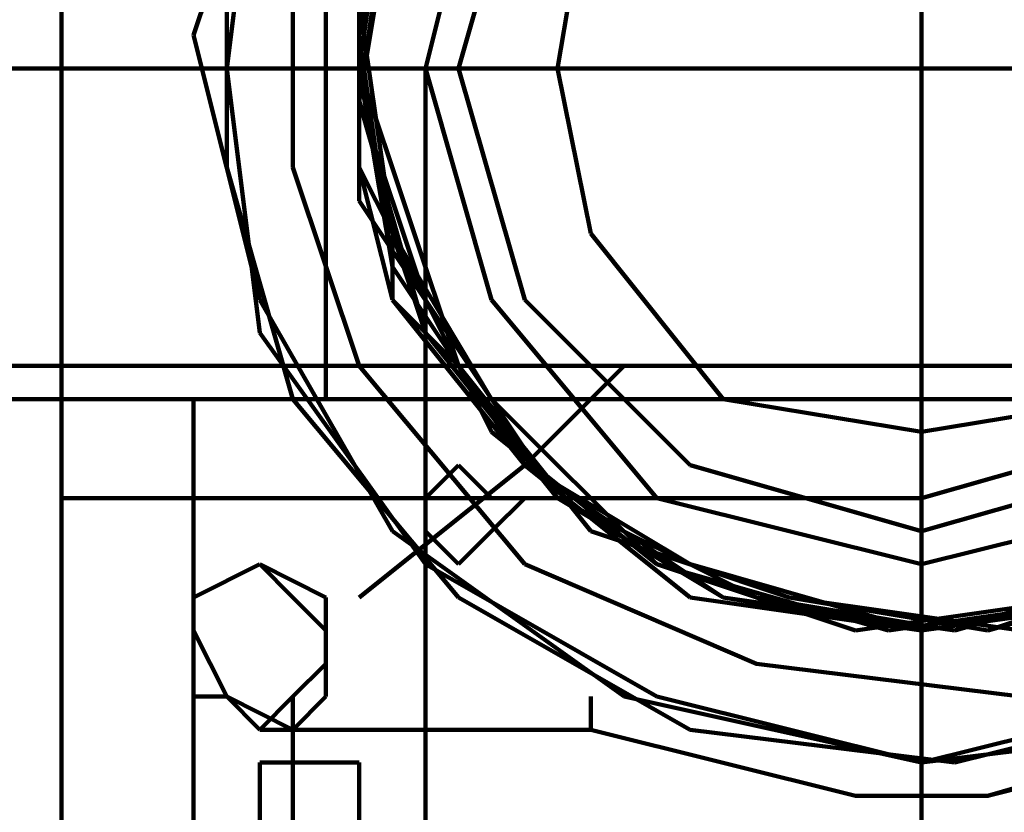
# Model space of a CAD drawing. Header units: inches. Extents: x -1901 to 7725, y 4299 to 7113.
# Tile 102 of 180: x 2424 to 2436, y 6194 to 6205. Entities that reach past the tile are written whole.
import ezdxf

# ---------------------------------------------------------------- set-up
doc = ezdxf.new("R2010")
doc.units = ezdxf.units.IN
doc.header["$MEASUREMENT"] = 0
doc.layers.add('at_Entity', color=7, linetype='Continuous')

msp = doc.modelspace()

# ---------------------------------------------------------------- linework, layer by layer
at = {"layer": 'at_Entity', "color": 7, "lineweight": 211}
for p, q in [((2435.328, 6210.273), (2435.328, 6203.935)), ((2424.347, 6208.583), (2424.347, 6198.444)), ((2427.3, 6208.159), (2426.033, 6204.359)), ((2427.723, 6200.135), (2427.723, 6208.159)), ((2426.88, 6207.316), (2426.457, 6203.935)), ((2429.838, 6207.316), (2428.995, 6203.935)), ((2428.571, 6206.892), (2428.147, 6204.359)), ((2428.571, 6206.892), (2428.147, 6203.935)), ((2428.571, 6206.892), (2428.147, 6203.935)), ((2428.571, 6206.892), (2428.147, 6203.935)), ((2428.571, 6206.892), (2428.147, 6203.935)), ((2428.571, 6206.892), (2428.147, 6203.935)), ((2428.571, 6206.892), (2428.147, 6203.935)), ((2428.571, 6206.892), (2428.147, 6203.935)), ((2428.571, 6206.892), (2428.147, 6203.935)), ((2428.571, 6206.892), (2428.147, 6203.935)), ((2428.571, 6206.892), (2428.147, 6203.935)), ((2428.571, 6206.892), (2428.147, 6203.935)), ((2428.571, 6206.892), (2428.147, 6203.935)), ((2428.571, 6206.892), (2428.147, 6203.935)), ((2428.571, 6206.892), (2428.147, 6203.935)), ((2428.571, 6206.892), (2428.147, 6203.935)), ((2428.571, 6206.892), (2428.147, 6203.935)), ((2428.571, 6206.892), (2428.147, 6203.935)), ((2428.571, 6206.892), (2428.147, 6203.935)), ((2428.571, 6206.892), (2428.147, 6203.935)), ((2428.571, 6206.892), (2428.147, 6203.935)), ((2428.571, 6206.892), (2428.147, 6203.935)), ((2428.571, 6206.892), (2428.147, 6203.935)), ((2428.571, 6206.892), (2428.147, 6203.935)), ((2430.261, 6206.892), (2429.414, 6203.935)), ((2428.571, 6206.468), (2428.147, 6203.516)), ((2431.104, 6206.468), (2430.681, 6203.935)), ((2428.571, 6206.049), (2428.147, 6203.516)), ((2426.457, 6205.625), (2426.457, 6202.668)), ((2427.3, 6205.625), (2427.3, 6202.668)), ((2428.147, 6205.625), (2428.147, 6203.935)), ((2428.147, 6205.625), (2428.147, 6203.935)), ((2428.147, 6205.625), (2428.147, 6202.668)), ((2428.147, 6205.625), (2428.147, 6203.935)), ((2428.147, 6205.625), (2428.147, 6203.935)), ((2428.147, 6205.202), (2428.147, 6202.244)), ((2428.147, 6204.782), (2428.147, 6203.935)), ((2428.147, 6204.782), (2428.147, 6203.935)), ((2428.147, 6204.782), (2428.571, 6201.825)), ((2428.147, 6203.935), (2428.147, 6204.782)), ((2428.147, 6204.782), (2428.147, 6203.935)), ((2428.147, 6203.935), (2428.147, 6204.782)), ((2428.147, 6204.782), (2428.571, 6201.825)), ((2428.147, 6204.782), (2428.147, 6203.935)), ((2428.147, 6204.782), (2428.571, 6201.825)), ((2428.147, 6204.782), (2428.147, 6203.935)), ((2428.147, 6203.935), (2428.147, 6204.782)), ((2426.033, 6204.359), (2426.88, 6200.978)), ((2428.147, 6203.935), (2428.147, 6204.359)), ((2428.147, 6203.935), (2428.147, 6204.359)), ((2428.147, 6203.935), (2428.147, 6204.359)), ((2428.147, 6204.359), (2428.571, 6201.401)), ((2428.147, 6203.935), (2428.147, 6204.359)), ((2428.147, 6203.935), (2428.147, 6204.359)), ((2428.147, 6203.935), (2428.147, 6204.359)), ((2428.147, 6203.935), (2428.147, 6204.359)), ((2428.147, 6203.935), (2428.147, 6204.359)), ((2428.147, 6203.935), (2428.147, 6204.359)), ((2428.147, 6203.935), (2428.147, 6204.359)), ((2428.147, 6203.935), (2428.147, 6204.359)), ((2428.147, 6203.935), (2428.147, 6204.359)), ((2422.233, 6203.935), (2426.457, 6203.935)), ((2422.233, 6203.935), (2428.995, 6203.935)), ((2426.457, 6203.935), (2435.328, 6203.935)), ((2426.457, 6203.935), (2426.88, 6200.558)), ((2428.147, 6203.935), (2428.147, 6203.516)), ((2428.147, 6203.935), (2428.147, 6203.516)), ((2428.147, 6203.935), (2428.147, 6202.668)), ((2428.147, 6203.935), (2428.147, 6203.516)), ((2428.147, 6203.935), (2428.147, 6203.516)), ((2428.147, 6203.935), (2428.571, 6201.401)), ((2428.147, 6203.935), (2428.571, 6201.401)), ((2428.147, 6203.935), (2428.571, 6201.401)), ((2428.147, 6203.935), (2428.571, 6201.401)), ((2428.147, 6203.935), (2428.571, 6201.401)), ((2428.147, 6203.935), (2428.147, 6203.516)), ((2428.147, 6203.935), (2428.147, 6202.668)), ((2428.147, 6203.935), (2428.571, 6201.401)), ((2428.147, 6203.935), (2428.571, 6201.401)), ((2428.147, 6203.935), (2428.571, 6201.401)), ((2428.147, 6202.668), (2428.147, 6203.935)), ((2428.147, 6203.935), (2428.147, 6203.516)), ((2428.147, 6203.935), (2428.147, 6203.516)), ((2428.147, 6203.935), (2428.571, 6201.401)), ((2428.147, 6203.935), (2428.147, 6203.516)), ((2429.414, 6200.135), (2428.147, 6203.935)), ((2428.147, 6203.935), (2428.571, 6201.825)), ((2428.147, 6203.935), (2428.571, 6201.401)), ((2428.147, 6203.935), (2428.571, 6201.401)), ((2428.147, 6203.935), (2428.571, 6201.401)), ((2428.147, 6203.935), (2428.571, 6201.401)), ((2428.147, 6203.935), (2428.571, 6201.401)), ((2428.147, 6203.935), (2428.571, 6201.401)), ((2428.147, 6203.935), (2428.571, 6201.401)), ((2428.147, 6203.935), (2428.571, 6201.401)), ((2428.147, 6203.935), (2428.571, 6201.401)), ((2428.147, 6203.935), (2428.571, 6201.401)), ((2428.147, 6203.516), (2428.147, 6203.935)), ((2428.147, 6203.935), (2428.571, 6201.401)), ((2428.147, 6203.935), (2429.414, 6200.135)), ((2428.147, 6203.935), (2428.571, 6201.401)), ((2428.147, 6203.935), (2428.571, 6201.401)), ((2428.147, 6203.935), (2428.571, 6201.401)), ((2428.147, 6203.935), (2428.571, 6201.401)), ((2428.995, 6138.042), (2428.995, 6203.935)), ((2428.995, 6203.935), (2435.328, 6203.935)), ((2428.995, 6203.935), (2429.838, 6200.978)), ((2429.414, 6203.935), (2430.261, 6200.978)), ((2430.681, 6203.935), (2431.104, 6201.825)), ((2435.328, 6203.935), (2444.2, 6203.935)), ((2441.662, 6203.935), (2435.328, 6203.935)), ((2435.328, 6203.935), (2435.328, 6195.068)), ((2428.147, 6203.516), (2428.147, 6202.668)), ((2428.147, 6203.516), (2428.995, 6200.558)), ((2428.147, 6202.668), (2428.147, 6203.516)), ((2428.147, 6202.668), (2428.147, 6203.516)), ((2428.147, 6203.516), (2428.147, 6202.668)), ((2428.147, 6203.516), (2428.147, 6202.668)), ((2428.147, 6203.516), (2428.995, 6200.978)), ((2428.147, 6202.668), (2428.147, 6203.516)), ((2428.147, 6203.516), (2428.147, 6202.668)), ((2426.457, 6202.668), (2427.3, 6199.711)), ((2427.3, 6202.668), (2428.147, 6200.135)), ((2428.147, 6202.668), (2428.571, 6201.825)), ((2428.147, 6202.668), (2428.571, 6201.825)), ((2428.147, 6202.668), (2428.571, 6201.825)), ((2428.571, 6201.825), (2428.147, 6202.668)), ((2428.571, 6201.825), (2428.147, 6202.668)), ((2428.571, 6201.825), (2428.147, 6202.668)), ((2428.571, 6201.825), (2428.147, 6202.668)), ((2428.147, 6202.668), (2428.571, 6201.825)), ((2428.571, 6200.978), (2428.147, 6202.668)), ((2428.147, 6202.668), (2428.571, 6201.825)), ((2428.571, 6201.825), (2428.147, 6202.668)), ((2428.147, 6202.668), (2428.571, 6201.825)), ((2428.147, 6202.244), (2429.838, 6199.711)), ((2428.571, 6201.825), (2428.571, 6200.978)), ((2428.571, 6201.825), (2428.571, 6200.978)), ((2428.571, 6201.825), (2429.838, 6199.292)), ((2428.571, 6200.978), (2428.571, 6201.825)), ((2428.571, 6201.825), (2429.838, 6199.292)), ((2428.571, 6200.978), (2428.571, 6201.825)), ((2428.995, 6200.558), (2428.571, 6201.825)), ((2428.571, 6201.825), (2429.838, 6199.711)), ((2428.571, 6200.978), (2428.571, 6201.825)), ((2428.571, 6201.825), (2428.571, 6200.978)), ((2428.571, 6201.825), (2428.571, 6200.978)), ((2428.571, 6201.825), (2428.571, 6200.978)), ((2428.571, 6200.978), (2428.571, 6201.825)), ((2428.571, 6201.825), (2428.571, 6200.978)), ((2428.571, 6201.825), (2428.571, 6200.978)), ((2428.571, 6201.825), (2428.571, 6200.978)), ((2431.104, 6201.825), (2432.795, 6199.711)), ((2428.571, 6201.401), (2430.261, 6198.868)), ((2428.571, 6201.401), (2430.261, 6198.868)), ((2428.571, 6201.401), (2430.261, 6198.868)), ((2428.571, 6201.401), (2430.261, 6198.868)), ((2428.571, 6201.401), (2430.261, 6198.868)), ((2428.571, 6201.401), (2430.261, 6198.868)), ((2428.571, 6201.401), (2430.261, 6198.868)), ((2428.571, 6201.401), (2430.261, 6198.868)), ((2428.571, 6201.401), (2430.261, 6198.868)), ((2428.571, 6201.401), (2430.261, 6198.868)), ((2428.571, 6201.401), (2430.261, 6198.868)), ((2428.571, 6201.401), (2430.261, 6198.868)), ((2428.571, 6201.401), (2430.261, 6198.868)), ((2428.571, 6201.401), (2430.261, 6198.868)), ((2428.571, 6201.401), (2430.261, 6198.868)), ((2428.571, 6201.401), (2430.261, 6198.868)), ((2428.571, 6201.401), (2430.261, 6198.868)), ((2428.571, 6201.401), (2430.261, 6198.868)), ((2428.571, 6201.401), (2430.261, 6198.868)), ((2428.571, 6201.401), (2430.261, 6198.868)), ((2428.571, 6201.401), (2430.261, 6198.868)), ((2428.571, 6201.401), (2430.261, 6198.868)), ((2428.571, 6201.401), (2430.261, 6198.868)), ((2428.571, 6201.401), (2430.261, 6198.868)), ((2428.571, 6201.401), (2430.261, 6198.868)), ((2426.88, 6200.978), (2428.571, 6198.025)), ((2428.571, 6200.978), (2428.995, 6200.558)), ((2428.571, 6200.978), (2428.995, 6200.558)), ((2428.995, 6200.558), (2428.571, 6200.978)), ((2428.995, 6200.558), (2428.571, 6200.978)), ((2428.571, 6200.978), (2430.261, 6198.868)), ((2428.995, 6200.558), (2428.571, 6200.978)), ((2428.571, 6200.978), (2430.261, 6198.868)), ((2428.571, 6200.978), (2430.261, 6198.868)), ((2428.571, 6200.978), (2428.995, 6200.558)), ((2428.995, 6200.558), (2428.571, 6200.978)), ((2428.571, 6200.978), (2428.995, 6200.558)), ((2428.571, 6200.978), (2429.414, 6200.135)), ((2428.995, 6200.558), (2428.571, 6200.978)), ((2428.995, 6200.978), (2430.681, 6198.444)), ((2429.838, 6200.978), (2431.947, 6198.444)), ((2430.261, 6200.978), (2432.371, 6198.868)), ((2426.88, 6200.558), (2428.995, 6197.601)), ((2428.995, 6200.558), (2429.414, 6200.135)), ((2428.995, 6200.558), (2430.681, 6198.444)), ((2428.995, 6200.558), (2430.681, 6198.444)), ((2429.414, 6200.135), (2428.995, 6200.558)), ((2428.995, 6200.558), (2429.414, 6200.135)), ((2429.414, 6200.135), (2428.995, 6200.558)), ((2429.414, 6200.135), (2428.995, 6200.558)), ((2428.995, 6200.558), (2429.414, 6200.135)), ((2429.414, 6200.135), (2428.995, 6200.558)), ((2429.414, 6200.135), (2428.995, 6200.558)), ((2575.99, 6200.135), (2288.757, 6200.135)), ((2427.723, 6199.711), (2427.723, 6200.135)), ((2427.723, 6200.135), (2429.414, 6200.135)), ((2428.147, 6200.135), (2430.261, 6197.601)), ((2429.414, 6200.135), (2431.104, 6198.025)), ((2429.414, 6200.135), (2430.681, 6198.444)), ((2429.414, 6200.135), (2431.104, 6198.025)), ((2429.414, 6200.135), (2431.104, 6198.025)), ((2429.414, 6200.135), (2431.104, 6198.025)), ((2429.414, 6200.135), (2431.104, 6198.025)), ((2429.414, 6200.135), (2431.104, 6198.025)), ((2429.414, 6200.135), (2430.681, 6198.444)), ((2429.414, 6200.135), (2430.681, 6198.444)), ((2429.414, 6200.135), (2431.104, 6198.025)), ((2429.414, 6200.135), (2430.681, 6198.444)), ((2429.414, 6200.135), (2430.681, 6198.444)), ((2430.261, 6198.868), (2431.528, 6200.135)), ((2288.757, 6199.711), (2575.99, 6199.711)), ((2422.657, 6199.711), (2427.723, 6199.711)), ((2426.033, 6199.711), (2426.033, 6199.292)), ((2426.033, 6199.711), (2426.033, 6199.292)), ((2427.3, 6199.711), (2429.414, 6197.177)), ((2429.838, 6199.711), (2431.947, 6197.601)), ((2429.838, 6199.711), (2431.947, 6197.601)), ((2432.795, 6199.711), (2435.328, 6199.292)), ((2435.328, 6199.292), (2437.862, 6199.711)), ((2426.033, 6199.292), (2426.033, 6198.444)), ((2429.838, 6199.292), (2431.947, 6197.601)), ((2429.838, 6199.292), (2431.947, 6197.601)), ((2435.328, 6198.444), (2438.286, 6199.292)), ((2428.147, 6197.177), (2430.261, 6198.868)), ((2429.414, 6198.868), (2428.995, 6198.444)), ((2429.838, 6198.444), (2429.414, 6198.868)), ((2430.261, 6198.868), (2432.371, 6197.601)), ((2430.261, 6198.868), (2432.371, 6197.177)), ((2430.261, 6198.868), (2432.371, 6197.177)), ((2430.261, 6198.868), (2432.371, 6197.177)), ((2430.261, 6198.868), (2432.371, 6197.601)), ((2430.261, 6198.868), (2432.371, 6197.177)), ((2430.261, 6198.868), (2432.371, 6197.177)), ((2430.261, 6198.868), (2432.371, 6197.177)), ((2430.261, 6198.868), (2432.371, 6197.177)), ((2430.261, 6198.868), (2432.795, 6197.177)), ((2430.261, 6198.868), (2432.795, 6197.177)), ((2430.261, 6198.868), (2432.795, 6197.177)), ((2430.261, 6198.868), (2432.371, 6197.177)), ((2430.261, 6198.868), (2432.371, 6197.177)), ((2430.261, 6198.868), (2432.371, 6197.177)), ((2430.261, 6198.868), (2432.371, 6197.177)), ((2430.261, 6198.868), (2432.371, 6197.177)), ((2430.261, 6198.868), (2432.371, 6197.177)), ((2430.261, 6198.868), (2432.371, 6197.177)), ((2430.261, 6198.868), (2432.795, 6197.177)), ((2430.261, 6198.868), (2432.371, 6197.177)), ((2430.261, 6198.868), (2432.795, 6197.177)), ((2430.261, 6198.868), (2432.371, 6197.177)), ((2430.261, 6198.868), (2432.371, 6197.177)), ((2430.261, 6198.868), (2432.371, 6197.177)), ((2430.261, 6198.868), (2432.371, 6197.177)), ((2430.261, 6198.868), (2432.371, 6197.177)), ((2430.261, 6198.868), (2432.371, 6197.177)), ((2432.371, 6198.868), (2435.328, 6198.025)), ((2435.328, 6198.025), (2438.286, 6198.868)), ((2435.328, 6198.444), (2424.347, 6198.444)), ((2424.347, 6198.444), (2424.347, 6192.53)), ((2426.033, 6196.754), (2426.033, 6198.444)), ((2428.995, 6198.444), (2428.995, 6198.025)), ((2429.838, 6198.025), (2430.261, 6198.444)), ((2430.261, 6198.444), (2429.838, 6198.444)), ((2430.681, 6198.444), (2432.795, 6197.177)), ((2430.681, 6198.444), (2432.795, 6197.177)), ((2430.681, 6198.444), (2433.219, 6197.177)), ((2430.681, 6198.444), (2432.795, 6197.177)), ((2430.681, 6198.444), (2432.795, 6197.177)), ((2430.681, 6198.444), (2432.795, 6197.177)), ((2430.681, 6198.444), (2432.795, 6197.177)), ((2430.681, 6198.444), (2432.795, 6197.177)), ((2431.947, 6198.444), (2435.328, 6197.601)), ((2435.328, 6197.601), (2438.709, 6198.444)), ((2428.571, 6198.025), (2431.528, 6195.911)), ((2428.995, 6198.025), (2429.414, 6197.601)), ((2429.414, 6197.601), (2429.838, 6198.025)), ((2431.104, 6198.025), (2433.638, 6197.177)), ((2431.104, 6198.025), (2433.638, 6197.177)), ((2431.104, 6198.025), (2433.638, 6197.177)), ((2431.104, 6198.025), (2433.638, 6197.177)), ((2431.104, 6198.025), (2433.638, 6197.177)), ((2431.104, 6198.025), (2433.638, 6197.177)), ((2431.104, 6198.025), (2433.638, 6197.177)), ((2426.88, 6197.601), (2426.033, 6197.177)), ((2426.88, 6197.601), (2426.033, 6197.177)), ((2426.88, 6197.601), (2426.033, 6197.177)), ((2426.88, 6197.601), (2426.033, 6197.177)), ((2427.723, 6197.177), (2426.88, 6197.601)), ((2427.3, 6197.177), (2426.88, 6197.601)), ((2427.723, 6197.177), (2426.88, 6197.601)), ((2427.723, 6197.177), (2426.88, 6197.601)), ((2428.995, 6197.601), (2431.947, 6195.911)), ((2430.261, 6197.601), (2433.219, 6196.33)), ((2431.947, 6197.601), (2434.905, 6196.754)), ((2431.947, 6197.601), (2434.905, 6196.754)), ((2431.947, 6197.601), (2434.485, 6196.754)), ((2431.947, 6197.601), (2434.905, 6196.754)), ((2432.371, 6197.601), (2435.328, 6196.754)), ((2432.371, 6197.601), (2435.328, 6196.754)), ((2435.752, 6196.754), (2438.286, 6197.601)), ((2435.752, 6196.754), (2438.709, 6197.601)), ((2435.752, 6196.754), (2438.286, 6197.601)), ((2435.752, 6196.754), (2438.709, 6197.601)), ((2435.752, 6196.754), (2438.709, 6197.601)), ((2436.171, 6196.754), (2438.709, 6197.601)), ((2436.171, 6196.754), (2438.709, 6197.601)), ((2436.171, 6196.754), (2438.709, 6197.601)), ((2436.171, 6196.754), (2439.129, 6197.601)), ((2436.171, 6196.754), (2438.709, 6197.601)), ((2436.171, 6196.754), (2439.129, 6197.601)), ((2426.033, 6197.177), (2426.033, 6196.754)), ((2426.033, 6197.177), (2426.033, 6196.754)), ((2426.033, 6196.754), (2426.033, 6197.177)), ((2426.033, 6196.754), (2426.033, 6197.177)), ((2426.033, 6197.177), (2426.033, 6196.754)), ((2426.033, 6197.177), (2426.033, 6196.33)), ((2427.723, 6196.754), (2427.3, 6197.177)), ((2427.723, 6196.33), (2427.723, 6197.177)), ((2427.723, 6196.33), (2427.723, 6197.177)), ((2427.723, 6196.33), (2427.723, 6197.177)), ((2429.414, 6197.177), (2432.371, 6195.487)), ((2432.371, 6197.177), (2435.328, 6196.754)), ((2432.371, 6197.177), (2435.328, 6196.754)), ((2432.371, 6197.177), (2435.328, 6196.754)), ((2432.371, 6197.177), (2435.328, 6196.754)), ((2432.371, 6197.177), (2435.328, 6196.754)), ((2432.371, 6197.177), (2435.328, 6196.754)), ((2432.371, 6197.177), (2435.328, 6196.754)), ((2432.371, 6197.177), (2435.328, 6196.754)), ((2432.371, 6197.177), (2435.328, 6196.754)), ((2432.371, 6197.177), (2435.328, 6196.754)), ((2432.371, 6197.177), (2435.328, 6196.754)), ((2432.371, 6197.177), (2435.328, 6196.754)), ((2432.371, 6197.177), (2435.328, 6196.754)), ((2432.371, 6197.177), (2435.328, 6196.754)), ((2432.371, 6197.177), (2435.328, 6196.754)), ((2432.371, 6197.177), (2435.328, 6196.754)), ((2432.371, 6197.177), (2435.328, 6196.754)), ((2432.371, 6197.177), (2435.328, 6196.754)), ((2432.371, 6197.177), (2435.328, 6196.754)), ((2432.371, 6197.177), (2435.328, 6196.754)), ((2432.371, 6197.177), (2435.328, 6196.754)), ((2432.795, 6197.177), (2435.328, 6196.754)), ((2432.795, 6197.177), (2435.328, 6196.754)), ((2432.795, 6197.177), (2435.328, 6196.754)), ((2432.795, 6197.177), (2435.752, 6196.754)), ((2432.795, 6197.177), (2435.328, 6196.754)), ((2432.795, 6197.177), (2435.752, 6196.754)), ((2432.795, 6197.177), (2435.328, 6196.754)), ((2432.795, 6197.177), (2435.752, 6196.754)), ((2432.795, 6197.177), (2435.752, 6196.754)), ((2432.795, 6197.177), (2435.328, 6196.754)), ((2432.795, 6197.177), (2435.328, 6196.754)), ((2432.795, 6197.177), (2435.328, 6196.754)), ((2433.219, 6197.177), (2435.752, 6196.754)), ((2433.638, 6197.177), (2436.171, 6196.754)), ((2433.638, 6197.177), (2436.171, 6196.754)), ((2433.638, 6197.177), (2436.171, 6196.754)), ((2433.638, 6197.177), (2436.171, 6196.754)), ((2433.638, 6197.177), (2436.171, 6196.754)), ((2433.638, 6197.177), (2436.171, 6196.754)), ((2433.638, 6197.177), (2436.595, 6196.754)), ((2434.485, 6196.754), (2437.438, 6197.177)), ((2434.905, 6196.754), (2437.862, 6197.177)), ((2434.905, 6196.754), (2437.862, 6197.177)), ((2434.905, 6196.754), (2437.862, 6197.177)), ((2435.328, 6196.754), (2438.286, 6197.177)), ((2435.328, 6196.754), (2438.286, 6197.177)), ((2435.328, 6196.754), (2438.286, 6197.177)), ((2435.328, 6196.754), (2438.286, 6197.177)), ((2435.328, 6196.754), (2438.286, 6197.177)), ((2435.328, 6196.754), (2438.286, 6197.177)), ((2435.328, 6196.754), (2438.286, 6197.177)), ((2435.328, 6196.754), (2437.862, 6197.177)), ((2435.328, 6196.754), (2438.286, 6197.177)), ((2435.328, 6196.754), (2438.286, 6197.177)), ((2435.328, 6196.754), (2438.286, 6197.177)), ((2435.328, 6196.754), (2438.286, 6197.177)), ((2435.328, 6196.754), (2438.286, 6197.177)), ((2435.328, 6196.754), (2438.286, 6197.177)), ((2435.328, 6196.754), (2438.286, 6197.177)), ((2435.328, 6196.754), (2438.286, 6197.177)), ((2435.328, 6196.754), (2438.286, 6197.177)), ((2435.328, 6196.754), (2438.286, 6197.177)), ((2435.328, 6196.754), (2438.286, 6197.177)), ((2435.328, 6196.754), (2438.286, 6197.177)), ((2435.328, 6196.754), (2438.286, 6197.177)), ((2435.328, 6196.754), (2438.286, 6197.177)), ((2435.328, 6196.754), (2438.286, 6197.177)), ((2435.328, 6196.754), (2438.286, 6197.177)), ((2435.328, 6196.754), (2438.286, 6197.177)), ((2435.328, 6196.754), (2438.286, 6197.177)), ((2435.328, 6196.754), (2438.286, 6197.177)), ((2435.328, 6196.754), (2438.286, 6197.177)), ((2435.328, 6196.754), (2438.286, 6197.177)), ((2435.328, 6196.754), (2438.286, 6197.177)), ((2426.033, 6192.954), (2426.033, 6196.754)), ((2426.033, 6196.754), (2426.033, 6196.33)), ((2426.033, 6195.911), (2426.033, 6196.754)), ((2426.457, 6195.911), (2426.033, 6196.754)), ((2427.723, 6195.911), (2427.723, 6196.754)), ((2426.033, 6195.911), (2426.033, 6196.33)), ((2426.033, 6195.911), (2426.033, 6196.33)), ((2426.033, 6195.911), (2426.033, 6196.33)), ((2427.3, 6195.911), (2427.723, 6196.33)), ((2427.3, 6195.911), (2427.723, 6196.33)), ((2427.3, 6195.911), (2427.723, 6196.33)), ((2433.219, 6196.33), (2436.595, 6195.911)), ((2426.033, 6195.911), (2426.457, 6195.911)), ((2426.033, 6195.911), (2426.457, 6195.911)), ((2426.033, 6195.911), (2426.457, 6195.911)), ((2426.88, 6195.487), (2426.457, 6195.911)), ((2426.457, 6195.911), (2426.88, 6195.487)), ((2426.457, 6195.911), (2427.3, 6195.487)), ((2426.457, 6195.911), (2426.88, 6195.487)), ((2426.88, 6195.487), (2426.457, 6195.911)), ((2426.88, 6195.487), (2427.3, 6195.911)), ((2426.88, 6195.487), (2427.3, 6195.911)), ((2426.88, 6195.487), (2427.3, 6195.911)), ((2427.3, 6195.911), (2427.3, 6192.53)), ((2427.3, 6195.487), (2427.723, 6195.911)), ((2431.104, 6195.487), (2431.104, 6195.911)), ((2431.528, 6195.911), (2435.328, 6195.068)), ((2431.947, 6195.911), (2435.328, 6195.068)), ((2435.328, 6195.068), (2438.709, 6195.911)), ((2435.752, 6195.068), (2439.129, 6195.911)), ((2426.88, 6195.487), (2431.104, 6195.487)), ((2434.485, 6194.644), (2431.104, 6195.487)), ((2434.485, 6194.644), (2431.104, 6195.487)), ((2432.371, 6195.487), (2435.752, 6195.068)), ((2435.328, 6195.068), (2438.709, 6195.487)), ((2439.129, 6195.487), (2436.171, 6194.644)), ((2436.171, 6194.644), (2439.552, 6195.487)), ((2428.147, 6195.068), (2426.88, 6195.068)), ((2426.88, 6195.068), (2426.88, 6193.801)), ((2428.147, 6193.801), (2428.147, 6195.068)), ((2435.328, 6195.068), (2435.328, 6194.644)), ((2435.328, 6194.644), (2434.485, 6194.644)), ((2434.485, 6194.644), (2436.171, 6194.644)), ((2435.328, 6194.644), (2435.328, 6193.377)), ((2435.328, 6194.644), (2436.171, 6194.644))]:
    msp.add_line(p, q, dxfattribs=at)
at = {"layer": 'at_Entity', "color": 7, "lineweight": 80}
msp.add_line((2435.328, 6203.935), (2435.328, 6204.359), dxfattribs=at)

doc.saveas('drawing.dxf')
